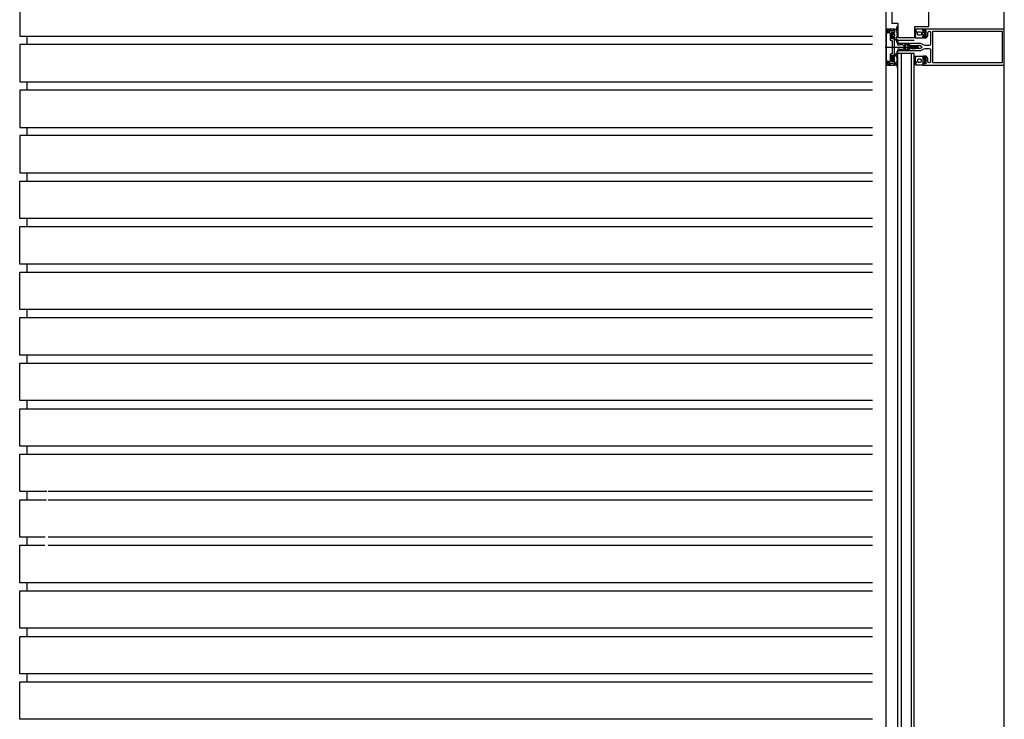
# Model space of a CAD drawing. Extents: x 0 to 140000, y 0 to 84100.
# Tile 29 of 105: x 12024 to 13394, y 28935 to 29908. Entities that reach past the tile are written whole.
import ezdxf

# ---------------------------------------------------------------- set-up
doc = ezdxf.new("R2010")
doc.units = 0
doc.header["$LTSCALE"] = 100
doc.header["$MEASUREMENT"] = 0
doc.linetypes.add('AUSGEZOGEN', pattern=[0])
doc.layers.get('0').update_dxf_attribs({"linetype": 'CONTINUOUS'})
doc.layers.add('AL21----_BUITENWAND', color=2, linetype='CONTINUOUS')
doc.layers.add('AL31----_BUITENKOZIJ', color=7, linetype='CONTINUOUS')

# ---------------------------------------------------------------- blocks, each defined once
blk = doc.blocks.new('204507')
at = {"color": 7, "linetype": 'AUSGEZOGEN'}
blk.add_lwpolyline([(0, 0.15), (0, 9.6), (-0.2, 9.8), (-1.49, 9.8), (-1.96, 9.69), (-4.07, 8.75), (-4.5, 8.8), (-4.59, 8.96), (-3.96, 9.52), (-3.46, 9.68), (-2.7, 9.87), (-2.18, 9.97), (-1.17, 10.08), (-0.67, 10.09), (-0.07, 10.67), (-0.08, 10.81), (-0.63, 10.99), (-1.28, 10.98), (-1.8, 10.95), (-2.32, 10.89), (-4.11, 10.49), (-4.8, 10.24), (-6.58, 10.06), (-7.04, 10.85), (-7.35, 11), (-7.56, 10.85), (-8.04, 10.02), (-8.46, 9.81), (-8.75, 10.02), (-9.24, 10.85), (-9.56, 11), (-9.77, 10.83), (-10.24, 10.02), (-10.68, 9.81), (-10.97, 10.02), (-11.45, 10.85), (-11.76, 11), (-11.97, 10.85), (-12.4, 10.11), (-12.4, 0.15), (-10.4, 0.15), (-9.84, 0.3), (-9.58, 0.2), (-9.5, 0), (-9.5, -1.6), (-10.3, -1.6), (-10.3, -1.9), (-8.87, -3.33), (-8.27, -3.6), (-4.12, -3.6), (-3.51, -3.31), (-2.1, -1.9), (-2.1, -1.600001), (-2.9, -1.600001), (-2.9, 0), (-2.77, 0.25), (-2.56, 0.3), (-2, 0.15), (0, 0.15), (0, 9.6), (-0.2, 9.8), (-1.49, 9.8), (-1.96, 9.69), (-4.07, 8.75), (-4.5, 8.8), (-4.59, 8.96), (-3.96, 9.52), (-3.46, 9.68), (-2.7, 9.87), (-2.18, 9.97), (-1.17, 10.08), (-0.67, 10.09), (-0.07, 10.67), (-0.08, 10.81), (-0.63, 10.99), (-1.28, 10.98), (-1.8, 10.95), (-2.32, 10.89), (-4.11, 10.49), (-4.8, 10.24), (-6.58, 10.06), (-7.04, 10.85), (-7.35, 11), (-7.56, 10.85), (-8.04, 10.02), (-8.46, 9.81), (-8.75, 10.02), (-9.24, 10.85), (-9.56, 11), (-9.77, 10.83), (-10.24, 10.02), (-10.68, 9.81), (-10.97, 10.02), (-11.45, 10.85), (-11.76, 11), (-11.97, 10.85), (-12.4, 10.11), (-12.4, 0.15), (-10.4, 0.15), (-9.84, 0.3), (-9.58, 0.2), (-9.5, 0), (-9.5, -1.6), (-10.3, -1.6), (-10.3, -1.9), (-8.87, -3.33), (-8.27, -3.6), (-4.12, -3.6), (-3.51, -3.31), (-2.1, -1.9), (-2.1, -1.600001), (-2.9, -1.600001), (-2.9, 0), (-2.77, 0.25), (-2.56, 0.3), (-2, 0.15), (0, 0.15)], dxfattribs=at)
for points in [[(-8.45, 3.599999), (-8.45, 6.3), (-7.45, 7.3), (-4.95, 7.3), (-3.95, 6.3), (-3.95, 3.599999), (-4.54, 2.19), (-5.95, 1.6), (-6.45, 1.6), (-7.86, 2.19)], [(-4.2, -0.500001), (-4.2, -2.180001), (-4.67, -2.6), (-7.73, -2.6), (-4.67, -2.6), (-7.73, -2.6), (-8.2, -2.180001), (-8.2, -0.500001), (-8.2, -2.180001), (-8.2, -0.500001), (-7.73, 0), (-4.7, 0)]]:
    blk.add_lwpolyline(points, close=True, dxfattribs=at)
at = {"color": 7, "flags": 3}
blk.add_attdef('GRUPPE', (0, 0), '', height=1, dxfattribs=at)
blk = doc.blocks.new('204772')
at = {"color": 7, "linetype": 'AUSGEZOGEN'}
for points in [[(0.3, 0.3), (0.29, -1.63), (-0.04, -1.87), (-0.6, -1.72), (-4.88, -1.72), (-5.34, -2.22), (-5.36, -3.57), (-6.35, -4.71), (-6.85, -4.87), (-8.62, -5.22), (-9.12, -5.26), (-9.52, -5.45), (-9.69, -5.87), (-9.61, -6.12), (-9.49, -6.17), (-9.1, -6.16), (-8.37, -6.16), (-7.64, -6.08), (-6.93, -5.94), (-6.23, -5.73), (-5.55, -5.45), (-4.9, -5.12), (-4.28, -4.72), (-3.7, -4.27), (-2.68, -3.63), (-1.5, -4.52), (-1.12, -5.92), (-1.01, -6.07), (-0.84, -6.12), (-0.62, -6.03), (-0.58, -5.98), (-0.03, -5.03), (0, -4.99), (0.16, -4.92), (0.32, -4.98), (0.36, -5.03), (0.93, -6), (0.97, -6.05), (1.15, -6.12), (1.38, -6.03), (1.42, -5.98), (1.97, -5.03), (2, -4.99), (2.16, -4.92), (2.32, -4.98), (2.36, -5.03), (2.93, -6), (2.97, -6.05), (3.15, -6.12), (3.38, -6.03), (3.42, -5.98), (3.97, -5.03), (4, -4.99), (4.16, -4.92), (4.32, -4.98), (4.36, -5.03), (4.93, -6), (4.97, -6.05), (5.16, -6.12), (5.34, -6.07), (5.45, -5.92), (5.83, -4.52), (7.01, -3.63), (8.03, -4.27), (8.61, -4.72), (9.22, -5.12), (9.75, -5.38), (10.73, -5.73), (11.75, -5.98), (12.27, -6.06), (12.79, -6.11), (13.43, -6.16), (13.82, -6.17), (13.94, -6.12), (14.02, -5.87), (13.85, -5.45), (12.14, -5.04), (10.33, -4.52), (10.19, -4.41), (10.15, -4.37), (10.1, -4.33), (9.67, -3.39), (9.66, -1.99), (9.36, -1.7), (7.2, -1.72), (6.64, -1.87), (6.4, -1.8), (6.3, -1.57), (6.3, 0.3), (7.1, 0.3), (7.1, 0.6), (5.69, 1.51), (5, 1.8), (1.53, 1.8), (0.93, 1.53), (-0.5, 0.6), (-0.5, 0.3)], [(2.07, -1.8), (4.5, -1.8), (5, -1.3), (4.99, 0.38), (4.53, 0.8), (2.07, 0.8), (1.61, 0.38), (1.6, -1.3)]]:
    blk.add_lwpolyline(points, close=True, dxfattribs=at)
at = {"color": 7, "linetype": 'AUSGEZOGEN', "flags": 3}
blk.add_attdef('GRUPPE', (0, 0), '', height=1, dxfattribs=at)
blk = doc.blocks.new('204602')
at = {"color": 7, "linetype": 'AUSGEZOGEN'}
for points in [[(3, 1.8), (3, 16.05), (2.69, 16.88), (1.67, 17.3), (0.87, 16.94), (0.5, 15.91), (0.91, 15.12), (1.36, 14.83), (1.5, 14.53), (1.5, 10.72), (1.21, 10.09), (-1.3, 7.59), (-2.7, 7.59), (-5.21, 10.09), (-5.5, 10.72), (-5.5, 14.53), (-5.36, 14.83), (-4.91, 15.12), (-4.5, 15.91), (-4.86, 16.94), (-5.68, 17.3), (-6.69, 16.88), (-7, 16.05), (-7, 1.8), (-5.06, 1.8), (-4.06, 1.3), (-3.71, 0.3), (-3.76, -0.83), (-3.83, -2.89), (-3.84, -4.46), (-4.02, -4.7), (-3.84, -4.94), (-3.82, -6.44), (-3.74, -8.19), (-3.68, -8.91), (-3.42, -9.54), (-2.63, -10.41), (-2, -10.7), (-1.37, -10.41), (-0.58, -9.54), (-0.32, -8.91), (-0.26, -8.19), (-0.18, -6.44), (-0.16, -4.94), (0.02, -4.7), (-0.16, -4.46), (-0.17, -2.89), (-0.24, -0.83), (-0.29, 0.3), (0.16, 1.41), (1.06, 1.8)], [(-5, 3.6), (-5.5, 4.1), (-5.5, 7.06), (-5.29, 7.47), (-4.96, 7.56), (-4.65, 7.42), (-3.72, 6.49), (-2, 5.79), (-0.28, 6.49), (0.65, 7.42), (1.08, 7.56), (1.5, 7.06), (1.5, 4.1), (1, 3.6), (-0.47, 3.6), (-1.85, 2.81), (-3.53, 3.6)]]:
    blk.add_lwpolyline(points, close=True, dxfattribs=at)
blk.add_lwpolyline([(-3.17, 0.5), (-2, 1.8), (-0.96, 1.09), (-0.76, -0.68), (-0.74, -1.28), (-0.69, -3.06), (-0.69, -4.54), (-0.72, -5.73), (-0.74, -6.33), (-0.75, -6.62), (-0.77, -7.22), (-1.17, -9.12), (-2, -9.5), (-2.83, -9.12), (-3.23, -7.22), (-3.25, -6.62), (-3.26, -6.33), (-3.28, -5.73), (-3.31, -4.54), (-3.31, -3.06), (-3.29, -2.17), (-3.27, -1.57), (-3.26, -1.28), (-3.24, -0.68), (-3.17, 0.5)], dxfattribs=at)
at = {"color": 7, "flags": 3}
blk.add_attdef('GRUPPE', (0, 0), '', height=1, dxfattribs=at)

msp = doc.modelspace()

# ---------------------------------------------------------------- linework, layer by layer
at = {"color": 4}
msp.add_lwpolyline([(13283.2, 29921.1), (13288.2, 29921.1), (13288.2, 29897.7), (13268.7, 29897.7), (13268.7, 29882.7), (13245.7, 29882.7), (13245.7, 29902.7), (13237.7, 29902.7), (13237.7, 29943.7), (13242.7, 29943.7)], dxfattribs=at)
at = {"layer": 'AL21----_BUITENWAND', "color": 42}
for p, q in [((12023.6, 29936.7), (12023.6, 29884.7)), ((12023.6, 29884.7), (12085.6, 29884.7)), ((12033.6, 29884.7), (12033.6, 29873.4)), ((12063.3, 29884.7), (13210.1, 29884.7)), ((12023.6, 29873.4), (12023.6, 29821.4)), ((12085.2, 29873.4), (12023.6, 29873.4)), ((13210.1, 29873.4), (12063.3, 29873.4)), ((12023.6, 29821.4), (12083.2, 29821.4)), ((12033.6, 29821.4), (12033.6, 29810)), ((12063.3, 29821.4), (13210.1, 29821.4)), ((12023.6, 29810), (12023.6, 29758)), ((12082.8, 29810), (12023.6, 29810)), ((13210.1, 29810), (12063.3, 29810)), ((12023.6, 29758), (12080.8, 29758)), ((12033.6, 29758), (12033.6, 29746.7)), ((12063.3, 29758), (13210.1, 29758)), ((12023.6, 29746.7), (12023.6, 29694.7)), ((12080.3, 29746.7), (12023.6, 29746.7)), ((13210.1, 29746.7), (12063.3, 29746.7)), ((12023.6, 29694.7), (12078.3, 29694.7)), ((12033.6, 29694.7), (12033.6, 29683.4)), ((12063.3, 29694.7), (13210.1, 29694.7)), ((12023.6, 29683.4), (12077.9, 29683.4)), ((12023.6, 29631.4), (12023.6, 29683.4)), ((12063.3, 29683.4), (13210.1, 29683.4)), ((12075.9, 29631.4), (12023.6, 29631.4)), ((12023.6, 29620), (12075.5, 29620)), ((12023.6, 29568), (12023.6, 29620)), ((12033.6, 29631.4), (12033.6, 29620)), ((13210.1, 29631.4), (12063.3, 29631.4)), ((12063.3, 29620), (13210.1, 29620)), ((12073.5, 29568), (12023.6, 29568)), ((12033.6, 29568), (12033.6, 29556.7)), ((13210.1, 29568), (12063.3, 29568)), ((12023.6, 29556.7), (12073, 29556.7)), ((12023.6, 29504.7), (12023.6, 29556.7)), ((12063.3, 29556.7), (13210.1, 29556.7)), ((12071, 29504.7), (12023.6, 29504.7)), ((12033.6, 29504.7), (12033.6, 29493.4)), ((13210.1, 29504.7), (12063.3, 29504.7)), ((12023.6, 29493.4), (12070.6, 29493.4)), ((12023.6, 29441.4), (12023.6, 29493.4)), ((12063.3, 29493.4), (13210.1, 29493.4)), ((12068.6, 29441.4), (12023.6, 29441.4)), ((12033.6, 29441.4), (12033.6, 29430)), ((13210.1, 29441.4), (12063.3, 29441.4)), ((12023.6, 29430), (12068.2, 29430)), ((12023.6, 29378), (12023.6, 29430)), ((12063.3, 29430), (13210.1, 29430)), ((12066.2, 29378), (12023.6, 29378)), ((12033.6, 29378), (12033.6, 29366.7)), ((13210.1, 29378), (12063.3, 29378)), ((12023.6, 29366.7), (12065.8, 29366.7)), ((12023.6, 29314.7), (12023.6, 29366.7)), ((12063.3, 29366.7), (13210.1, 29366.7)), ((12063.8, 29314.7), (12023.6, 29314.7)), ((12033.6, 29314.7), (12033.6, 29303.4)), ((13210.1, 29314.7), (12063.3, 29314.7)), ((12023.6, 29303.4), (12063.3, 29303.4)), ((12023.6, 29251.4), (12023.6, 29303.4)), ((12063.3, 29303.4), (13210.1, 29303.4)), ((12061.3, 29251.4), (12023.6, 29251.4)), ((12033.6, 29251.4), (12033.6, 29240)), ((13210.1, 29251.4), (12063.3, 29251.4)), ((12023.6, 29240), (12060.9, 29240)), ((12023.6, 29188), (12023.6, 29240)), ((12063.3, 29240), (13210.1, 29240)), ((12058.9, 29188), (12023.6, 29188)), ((12033.6, 29188), (12033.6, 29176.7)), ((13210.1, 29188), (12063.3, 29188)), ((12023.6, 29176.7), (12058.5, 29176.7)), ((12023.6, 29124.7), (12023.6, 29176.7)), ((12063.3, 29176.7), (13210.1, 29176.7)), ((12066.2, 29124.7), (12023.6, 29124.7)), ((12023.6, 29113.4), (12065.8, 29113.4)), ((12023.6, 29061.4), (12023.6, 29113.4)), ((12033.6, 29124.7), (12033.6, 29113.4)), ((13210.1, 29124.7), (12063.3, 29124.7)), ((12063.3, 29113.4), (13210.1, 29113.4)), ((12063.8, 29061.4), (12023.6, 29061.4)), ((12033.6, 29061.4), (12033.6, 29050)), ((13210.1, 29061.4), (12063.3, 29061.4)), ((12023.6, 29050), (13210.1, 29050)), ((12023.6, 28998), (12023.6, 29050)), ((13210.1, 28998), (12023.6, 28998)), ((12033.6, 28998), (12033.6, 28986.7)), ((12023.6, 28986.7), (13210.1, 28986.7)), ((12023.6, 28934.7), (12023.6, 28986.7)), ((13210.1, 28934.7), (12023.6, 28934.7))]:
    msp.add_line(p, q, dxfattribs=at)
at = {"layer": 'AL31----_BUITENKOZIJ', "color": 1, "linetype": 'CONTINUOUS'}
for p, q in [((13393.6, 12777), (13393.6, 32714.7)), ((13228, 29869.8), (13274.8, 29869.8))]:
    msp.add_line(p, q, dxfattribs=at)
at = {"layer": 'AL31----_BUITENKOZIJ', "color": 7, "linetype": 'AUSGEZOGEN'}
for p, q in [((13229.6, 29894.8), (13228.6, 29893.8)), ((13228.6, 29893.8), (13228.6, 29845.8)), ((13240.6, 29894.8), (13229.6, 29894.8)), ((13229.9, 29893), (13230.4, 29893.5)), ((13230.3, 29893.5), (13230.8, 29893)), ((13230.4, 29893.5), (13230.3, 29893.5)), ((13232.1, 29893), (13232.6, 29893.5)), ((13232.6, 29893.5), (13234.1, 29893.5)), ((13234.1, 29893.5), (13234.1, 29893.3)), ((13237, 29892.5), (13240.6, 29893.7)), ((13240.6, 29893.7), (13240.6, 29894.8)), ((13229.9, 29846.6), (13229.9, 29893)), ((13230.8, 29893), (13230.8, 29890)), ((13230.8, 29890), (13231.3, 29889.5)), ((13231.3, 29889.5), (13232.1, 29889.5)), ((13232.1, 29889.5), (13232.1, 29893)), ((13234.1, 29893.3), (13235.6, 29893.3)), ((13235.6, 29893.3), (13237, 29892.5)), ((13228.6, 29845.8), (13229.6, 29844.8)), ((13229.6, 29844.8), (13240.6, 29844.8)), ((13230.4, 29846.1), (13229.9, 29846.6)), ((13230.8, 29846.6), (13230.3, 29846.1)), ((13230.3, 29846.1), (13230.4, 29846.1)), ((13231.3, 29850.1), (13230.8, 29849.6)), ((13230.8, 29849.6), (13230.8, 29846.6)), ((13232.1, 29850.1), (13231.3, 29850.1)), ((13232.1, 29846.6), (13232.1, 29850.1)), ((13232.6, 29846.1), (13232.1, 29846.6)), ((13234.1, 29846.1), (13232.6, 29846.1)), ((13234.1, 29846.3), (13234.1, 29846.1)), ((13235.6, 29846.3), (13234.1, 29846.3)), ((13237, 29847), (13235.6, 29846.3)), ((13240.6, 29845.8), (13237, 29847)), ((13240.6, 29844.8), (13240.6, 29845.8))]:
    msp.add_line(p, q, dxfattribs=at)
at = {"layer": 'AL31----_BUITENKOZIJ'}
for p, q in [((13268.4, 29878.7), (13245.3, 29878.7)), ((13245.4, 28164.7), (13245.4, 29860.9)), ((13268.4, 29860.9), (13245.4, 29860.9)), ((13250.4, 28164.7), (13250.4, 29860.9)), ((13264.4, 28164.7), (13264.4, 29860.9)), ((13268.4, 28164.7), (13268.4, 29860.9))]:
    msp.add_line(p, q, dxfattribs=at)
at = {"layer": 'AL31----_BUITENKOZIJ', "color": 1, "linetype": 'CONTINUOUS'}
msp.add_lwpolyline([(13228.6, 32714.7), (13228.6, 12777.1)], dxfattribs=at)
at = {"layer": 'AL31----_BUITENKOZIJ', "color": 7, "linetype": 'AUSGEZOGEN'}
for points in [[(13393.6, 29846.1), (13393.6, 29893.3), (13393.2, 29894.4), (13392.1, 29894.8), (13280.2, 29894.8), (13280.2, 29892.9), (13281, 29892.1), (13281.5, 29892.1), (13281.5, 29893.3), (13284.2, 29893.3), (13284.2, 29888.9), (13284.4, 29888.6), (13284.2, 29888.4), (13284.2, 29883.9), (13281.5, 29883.9), (13281.5, 29885.1), (13281, 29885.1), (13280.2, 29884.3), (13280.2, 29882.9), (13280.7, 29882.4), (13284.7, 29882.4), (13285.5, 29882.9), (13287.1, 29885.6), (13287.2, 29886.1), (13287.2, 29889.7), (13287.8, 29891.1), (13289.1, 29891.7), (13289.1, 29891.7), (13290.5, 29891.2), (13291.1, 29889.8), (13291.1, 29873.8), (13290.4, 29872.3), (13289.1, 29871.8), (13283.3, 29871.8), (13281.8, 29872.2), (13278.5, 29874.1), (13277.3, 29874.6), (13276, 29874.8), (13262, 29874.8), (13260.7, 29873.7), (13261.7, 29872.3), (13262, 29871.8), (13263.2, 29871.8), (13263.5, 29872.3), (13263.8, 29871.8), (13265, 29871.8), (13265.3, 29872.3), (13265.6, 29871.8), (13266.9, 29871.8), (13267.1, 29872.3), (13267.1, 29872.3), (13267.4, 29871.8), (13268.7, 29871.8), (13268.9, 29872.3), (13269.2, 29871.8), (13270.5, 29871.8), (13270.7, 29872.3), (13271, 29871.8), (13272.3, 29871.8), (13272.5, 29872.3)], [(13390.6, 29847.9), (13294.2, 29847.9), (13294.2, 29891.7), (13390.6, 29891.7), (13390.6, 29847.9)], [(13272.5, 29872.3), (13272.8, 29871.8), (13274, 29871.8), (13274.3, 29872.3), (13274.6, 29871.8), (13275.8, 29871.8), (13276.1, 29872.3), (13276.4, 29871.8), (13276.6, 29871.8), (13278.5, 29870.7), (13279, 29869.8), (13278.5, 29868.9), (13276.6, 29867.8), (13275.5, 29867.8), (13275.2, 29867.3), (13274.9, 29867.8), (13273.7, 29867.8), (13273.4, 29867.3), (13273.1, 29867.8), (13271.9, 29867.8), (13271.6, 29867.3), (13271.3, 29867.8), (13270.1, 29867.8), (13269.8, 29867.3), (13269.5, 29867.8), (13268.3, 29867.8), (13268, 29867.3), (13267.7, 29867.8), (13266.5, 29867.8), (13266.2, 29867.3), (13265.9, 29867.8), (13264.7, 29867.8), (13264.4, 29867.3), (13264.1, 29867.8), (13262.9, 29867.8), (13262.6, 29867.3), (13262, 29867.3), (13260.7, 29866.1), (13262, 29864.8), (13276, 29864.8), (13277.3, 29865), (13278.5, 29865.5), (13281.8, 29867.4), (13283.3, 29867.8), (13289.1, 29867.8), (13290.7, 29867.1), (13291.1, 29865.8), (13291.1, 29849.9), (13290.5, 29848.5), (13289.1, 29847.9), (13289.2, 29847.9), (13287.9, 29848.4), (13287.2, 29849.7), (13287.2, 29853.5), (13287.1, 29854), (13285.5, 29856.7), (13284.7, 29857.2), (13280.7, 29857.2), (13280.2, 29856.7), (13280.2, 29855.3), (13281, 29854.5), (13281.5, 29854.5), (13281.5, 29855.7), (13284.2, 29855.7), (13284.2, 29851.3), (13284.4, 29851), (13284.2, 29850.8), (13284.2, 29846.3), (13281.5, 29846.3), (13281.5, 29847.5), (13281, 29847.5), (13280.2, 29846.7), (13280.2, 29844.8), (13392.1, 29844.8), (13393.1, 29845.2), (13393.6, 29846.1)]]:
    msp.add_lwpolyline(points, dxfattribs=at)
for points in [[(13240.6, 29846.3), (13240.6, 29849.5), (13239.8, 29850.3), (13239.2, 29850.3), (13239.2, 29849.1), (13237.6, 29849.1), (13236.6, 29850.1), (13236.6, 29858.5), (13239.2, 29858.5), (13239.2, 29857.3), (13239.8, 29857.3), (13240.6, 29858.1), (13240.6, 29881.5), (13239.8, 29882.3), (13239.2, 29882.3), (13239.2, 29881.1), (13236.6, 29881.1), (13236.6, 29889.5), (13237.6, 29890.5), (13239.2, 29890.5), (13239.2, 29889.3), (13239.8, 29889.3), (13240.6, 29890.1), (13240.6, 29893.3), (13236.8, 29892.3), (13236.7, 29892.2), (13236.3, 29892.4), (13236, 29893), (13235.5, 29893.2), (13233.9, 29892.2), (13234.9, 29891.6), (13233.2, 29890.6), (13233.1, 29890.2), (13233.2, 29889.9), (13233.6, 29889.8), (13234.1, 29889.8), (13234.6, 29889.3), (13234.6, 29880.6), (13235, 29879.5), (13236.1, 29879.1), (13236.9, 29879.1), (13237.4, 29878.6), (13237.4, 29875), (13237.4, 29874.8), (13237.4, 29874.7), (13237.4, 29874.5), (13237.4, 29861), (13236.9, 29860.5), (13236.1, 29860.5), (13235, 29860), (13234.6, 29859), (13234.6, 29850.3), (13234.1, 29849.8), (13233.6, 29849.8), (13233.3, 29849.7), (13233.1, 29849.3), (13233.3, 29848.9), (13234.9, 29848), (13233.8, 29847.4), (13235.4, 29846.3), (13235.9, 29846.5), (13236.3, 29847.2), (13236.7, 29847.3), (13236.8, 29847.3)], [(13241, 29852.3), (13241, 29854.8), (13240.5, 29855.3), (13238.8, 29855.3), (13238.4, 29854.8), (13238.4, 29852.3), (13238.8, 29851.9), (13240.5, 29851.9)]]:
    msp.add_lwpolyline(points, close=True, dxfattribs=at)

# ---------------------------------------------------------------- block references
at = {"layer": 'AL31----_BUITENKOZIJ', "color": 4, "linetype": 'CONTINUOUS', "xscale": -1, "rotation": 90}
for name, p in [('204772', (13239.2, 29889.3)), ('204507', (13280.2, 29844.7))]:
    msp.add_blockref(name, p, dxfattribs=at)
at = {"layer": 'AL31----_BUITENKOZIJ', "color": 4, "linetype": 'CONTINUOUS', "rotation": 90}
for name, p in [('204507', (13280.2, 29894.8)), ('204602', (13262.5, 29871.8)), ('204772', (13239.2, 29850.3))]:
    msp.add_blockref(name, p, dxfattribs=at)

doc.saveas('drawing.dxf')
